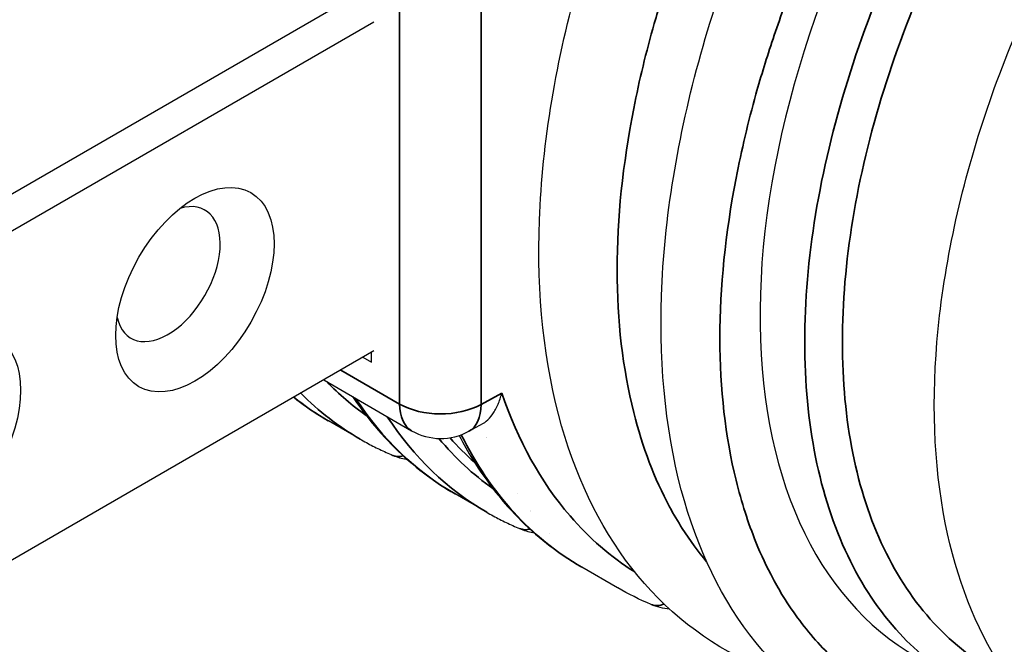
# Model space of a CAD drawing. Header units: millimetres. Extents: x 399 to 6233, y -1870 to 1602.
# Tile 23 of 256: x 2118 to 2140, y 733 to 747. Entities that reach past the tile are written whole.
import ezdxf

# ---------------------------------------------------------------- set-up
doc = ezdxf.new("R2010")
doc.units = ezdxf.units.MM
doc.layers.add('可見 (ISO)', color=7, linetype='Continuous', lineweight=25)
doc.layers.add('窄部可見 (ISO)', color=7, linetype='Continuous', lineweight=35)

msp = doc.modelspace()

# ---------------------------------------------------------------- linework, layer by layer
at = {"layer": '可見 (ISO)'}
for p, q in [((2125.118, 747.083), (2112.284, 739.673)), ((2112.637, 739.061), (2125.471, 746.47)), ((2125.471, 739.122), (2112.637, 731.712)), ((2125.228, 738.981), (2125.421, 738.87)), ((2125.421, 738.87), (2125.421, 739.093)), ((2124.352, 738.476), (2126.314, 737.343)), ((2125.162, 737.157), (2124.455, 737.565)), ((2127.594, 737.331), (2127.917, 737.51)), ((2127.99, 735.524), (2127.283, 735.932)), ((2129.389, 735.054), (2129.389, 735.054)), ((2130.912, 733.837), (2130.112, 734.299))]:
    msp.add_line(p, q, dxfattribs=at)
msp.add_arc((2126.964, 738.469), 1.3, 240, 298.9715, dxfattribs=at)
for centre, major_axis, ratio, start_param, end_param in [((2146.024, 746.51), (8.53, 14.163), 0.589312, 1.559825, 3.152513), ((2120.875, 740.837), (0.825, 1.429), 0.57735, 2.588909, 6.835869)]:
    msp.add_ellipse(centre, major_axis=major_axis, ratio=ratio, start_param=start_param, end_param=end_param, dxfattribs=at)
for centre in [(2121.476, 740.49), (2115.819, 737.224)]:
    msp.add_ellipse(centre, major_axis=(1.25, 2.165), ratio=0.57735, dxfattribs=at)
for points, knots in [([(2134.173, 732.033), (2133.086, 732.472), (2132.125, 733.187), (2130.604, 735.021), (2130.028, 736.168), (2129.271, 738.824), (2129.104, 740.389), (2129.231, 743.762), (2129.541, 745.618), (2130.593, 749.317), (2131.351, 751.207), (2132.86, 754.124), (2133.519, 755.229), (2134.231, 756.272)], [0, 0, 0, 0, 0.540203, 0.540203, 1.086729, 1.086729, 1.672237, 1.672237, 2.279577, 2.279577, 2.883685, 2.883685, 3.265766, 3.265766, 3.265766, 3.265766]), ([(2136.781, 730.522), (2135.699, 730.963), (2134.747, 731.685), (2133.246, 733.544), (2132.683, 734.713), (2131.963, 737.413), (2131.818, 739), (2131.993, 742.393), (2132.324, 744.246), (2133.41, 747.934), (2134.181, 749.815), (2135.637, 752.586), (2136.217, 753.559), (2136.838, 754.486)], [0, 0, 0, 0, 0.551318, 0.551318, 1.109949, 1.109949, 1.70133, 1.70133, 2.306643, 2.306643, 2.909005, 2.909005, 3.246184, 3.246184, 3.246184, 3.246184]), ([(2141.957, 729.776), (2141.031, 730.259), (2140.229, 730.981), (2138.989, 732.76), (2138.541, 733.845), (2137.99, 736.335), (2137.912, 737.795), (2138.172, 740.891), (2138.521, 742.569), (2139.597, 745.871), (2140.331, 747.537), (2141.501, 749.621), (2141.813, 750.138), (2142.139, 750.641)], [0, 0, 0, 0, 0.477563, 0.477563, 0.963546, 0.963546, 1.491031, 1.491031, 2.03319, 2.03319, 2.569478, 2.569478, 2.750169, 2.750169, 2.750169, 2.750169]), ([(2123.681, 738.088), (2123.705, 738.07), (2123.728, 738.052), (2123.976, 737.862), (2124.211, 737.706), (2124.455, 737.565)], [0.70265048, 0.70265048, 0.70265048, 0.70265048, 0.71052406, 0.71052406, 0.78539816, 0.78539816, 0.78539816, 0.78539816]), ([(2124.997, 738.103), (2125.113, 737.931), (2125.233, 737.765), (2125.541, 737.377), (2125.734, 737.162), (2126.141, 736.759), (2126.356, 736.572), (2126.805, 736.229), (2127.039, 736.073), (2127.283, 735.932)], [0.5086354, 0.5086354, 0.5086354, 0.5086354, 0.5607759, 0.5607759, 0.63565, 0.63565, 0.7105241, 0.7105241, 0.7853982, 0.7853982, 0.7853982, 0.7853982]), ([(2127.917, 737.51), (2127.937, 737.521), (2127.957, 737.535), (2128.027, 737.593), (2128.077, 737.649), (2128.167, 737.779), (2128.207, 737.852), (2128.275, 738.008), (2128.303, 738.091), (2128.326, 738.18), (2128.326, 738.181), (2128.327, 738.183)], [0.0135476, 0.0135476, 0.0135476, 0.0135476, 0.0273791, 0.0273791, 0.0597, 0.0597, 0.089653, 0.089653, 0.1184213, 0.1184213, 0.1189519, 0.1189519, 0.1189519, 0.1189519]), ([(2125.162, 737.157), (2125.209, 737.129), (2125.257, 737.103), (2125.352, 737.051), (2125.4, 737.025), (2125.497, 736.975), (2125.546, 736.951), (2125.645, 736.904), (2125.694, 736.881), (2125.794, 736.836), (2125.844, 736.814), (2125.894, 736.793)], [0.78539816, 0.78539816, 0.78539816, 0.78539816, 0.7998878, 0.7998878, 0.81437745, 0.81437745, 0.82886709, 0.82886709, 0.84335673, 0.84335673, 0.85784637, 0.85784637, 0.85784637, 0.85784637]), ([(2127.372, 737.234), (2127.469, 737.05), (2127.571, 736.872), (2127.837, 736.444), (2128.007, 736.202), (2128.37, 735.744), (2128.562, 735.529), (2128.97, 735.126), (2129.184, 734.939), (2129.633, 734.596), (2129.868, 734.44), (2130.112, 734.299)], [0.435102, 0.435102, 0.435102, 0.435102, 0.4859018, 0.4859018, 0.5607759, 0.5607759, 0.63565, 0.63565, 0.7105241, 0.7105241, 0.7853982, 0.7853982, 0.7853982, 0.7853982]), ([(2125.894, 736.793), (2125.99, 736.752), (2126.091, 736.723), (2126.2, 736.704), (2126.207, 736.703), (2126.214, 736.702)], [0.8578464, 0.8578464, 0.8578464, 0.8578464, 0.993455, 0.993455, 1.0026375, 1.0026375, 1.0026375, 1.0026375]), ([(2127.99, 735.524), (2128.037, 735.496), (2128.085, 735.47), (2128.181, 735.418), (2128.229, 735.392), (2128.326, 735.342), (2128.375, 735.318), (2128.473, 735.271), (2128.522, 735.248), (2128.622, 735.203), (2128.672, 735.181), (2128.723, 735.16)], [0.78539816, 0.78539816, 0.78539816, 0.78539816, 0.7998878, 0.7998878, 0.81437745, 0.81437745, 0.82886709, 0.82886709, 0.84335673, 0.84335673, 0.85784637, 0.85784637, 0.85784637, 0.85784637]), ([(2128.723, 735.16), (2128.819, 735.12), (2128.919, 735.09), (2129.029, 735.071), (2129.036, 735.07), (2129.043, 735.069)], [0.8578464, 0.8578464, 0.8578464, 0.8578464, 0.993455, 0.993455, 1.0026375, 1.0026375, 1.0026375, 1.0026375])]:
    msp.add_open_spline(points, degree=3, knots=knots, dxfattribs=at)
for points in [[(2131.658, 733.465), (2131.402, 733.574), (2131.153, 733.698), (2130.914, 733.836)], [(2132.072, 733.36), (2131.928, 733.375), (2131.788, 733.41), (2131.658, 733.465)]]:
    msp.add_open_spline(points, degree=3, dxfattribs=at)
at = {"layer": '窄部可見 (ISO)'}
for p, q in [((2126.045, 737.938), (2126.045, 746.992)), ((2127.864, 746.981), (2127.864, 737.927)), ((2124.733, 738.696), (2126.045, 737.938)), ((2127.864, 737.927), (2128.327, 738.183))]:
    msp.add_line(p, q, dxfattribs=at)
for centre, major_axis, ratio, start_param, end_param in [((2134.781, 753.001), (-9.016, -15.616), 0.57735, 6.120687, 6.229889), ((2133.72, 753.613), (-9.266, -16.049), 0.57735, 6.196186, 6.283185), ((2134.428, 753.205), (-9.266, -16.049), 0.57735, 6.127645, 6.283185), ((2136.549, 751.98), (-9.266, -16.049), 0.57735, 6.000108, 6.283185), ((2126.964, 738.469), (-0.65, -1.126), 0.57735, 5.497787, 6.283185), ((2126.964, 738.469), (1.3, 0), 0.57735, 3.926991, 5.476843), ((2126.964, 738.469), (0.63, -1.137), 0.565133, 0, 0.795653), ((2137.256, 751.572), (-9.266, -16.049), 0.57735, 6.000108, 6.283185), ((2137.61, 751.368), (-9.016, -15.616), 0.57735, 6.074542, 6.229889), ((2137.61, 751.368), (-8.912, -15.437), 0.57735, 6.092682, 6.165851), ((2139.377, 750.347), (-9.266, -16.049), 0.57735, 5.919486, 6.283185), ((2137.963, 751.164), (-8.662, -15.004), 0.57735, 6.117395, 6.117441), ((2126.088, 737.254), (-0.194, -0.461), 0.814355, 0, 0.569278), ((2137.61, 751.368), (-8.912, -15.437), 0.57735, 6.282021, 6.282056), ((2137.609, 751.368), (-9.016, -15.616), 0.57735, 0.040102, 0.040113), ((2128.917, 735.621), (-0.194, -0.461), 0.814355, 0, 0.569278), ((2131.853, 733.926), (-0.195, -0.46), 0.805106, 0, 0.715736)]:
    msp.add_ellipse(centre, major_axis=major_axis, ratio=ratio, start_param=start_param, end_param=end_param, dxfattribs=at)
for points, knots in [([(2136.406, 755.627), (2136.034, 755.138), (2135.675, 754.635), (2135.34, 754.132), (2135.285, 754.05), (2135.23, 753.967), (2135.176, 753.883), (2134.789, 753.29), (2134.425, 752.684), (2134.087, 752.073), (2133.75, 751.463), (2133.437, 750.845), (2133.148, 750.22), (2132.859, 749.596), (2132.594, 748.96), (2132.356, 748.326), (2132.256, 748.057), (2132.16, 747.789), (2132.07, 747.521), (2131.947, 747.156), (2131.833, 746.791), (2131.729, 746.426), (2131.548, 745.795), (2131.395, 745.163), (2131.272, 744.535), (2131.025, 743.28), (2130.901, 742.08), (2130.901, 740.936), (2130.901, 739.792), (2131.025, 738.73), (2131.272, 737.748), (2131.467, 736.973), (2131.733, 736.272), (2132.07, 735.646), (2132.16, 735.478), (2132.256, 735.315), (2132.356, 735.158), (2132.524, 734.896), (2132.705, 734.649), (2132.899, 734.419)], [0.0267397, 0.0267397, 0.0267397, 0.0267397, 0.0775919, 0.0775919, 0.0775919, 0.0858976, 0.0858976, 0.0858976, 0.1450554, 0.1450554, 0.1450554, 0.2042133, 0.2042133, 0.2042133, 0.2633711, 0.2633711, 0.2633711, 0.2884173, 0.2884173, 0.2884173, 0.322529, 0.322529, 0.322529, 0.3816868, 0.3816868, 0.3816868, 0.5, 0.5, 0.5, 0.6183182, 0.6183182, 0.6183182, 0.7115983, 0.7115983, 0.7115983, 0.7366339, 0.7366339, 0.7366339, 0.7783666, 0.7783666, 0.7783666, 0.7783666]), ([(2138.544, 753.997), (2138.251, 753.601), (2137.966, 753.196), (2137.697, 752.792), (2137.581, 752.619), (2137.467, 752.444), (2137.355, 752.267), (2136.98, 751.679), (2136.627, 751.076), (2136.297, 750.467), (2135.968, 749.858), (2135.662, 749.243), (2135.381, 748.621), (2135.1, 748), (2134.842, 747.369), (2134.61, 746.739), (2134.53, 746.521), (2134.454, 746.303), (2134.38, 746.086), (2134.242, 745.675), (2134.115, 745.264), (2134, 744.854), (2133.824, 744.227), (2133.676, 743.6), (2133.556, 742.978), (2133.316, 741.734), (2133.195, 740.543), (2133.195, 739.407), (2133.195, 738.272), (2133.316, 737.215), (2133.556, 736.236), (2133.676, 735.747), (2133.824, 735.285), (2134, 734.852), (2134.115, 734.57), (2134.242, 734.299), (2134.381, 734.041), (2134.454, 733.905), (2134.53, 733.772), (2134.61, 733.643), (2134.842, 733.268), (2135.1, 732.924), (2135.381, 732.614), (2135.662, 732.304), (2135.968, 732.027), (2136.297, 731.782), (2136.627, 731.538), (2136.98, 731.327), (2137.355, 731.153), (2137.467, 731.101), (2137.581, 731.053), (2137.697, 731.007), (2137.966, 730.902), (2138.251, 730.812), (2138.544, 730.741)], [0.0264933, 0.0264933, 0.0264933, 0.0264933, 0.0679433, 0.0679433, 0.0679433, 0.0856819, 0.0856819, 0.0856819, 0.1448706, 0.1448706, 0.1448706, 0.2040592, 0.2040592, 0.2040592, 0.2632479, 0.2632479, 0.2632479, 0.2837247, 0.2837247, 0.2837247, 0.3224365, 0.3224365, 0.3224365, 0.3816251, 0.3816251, 0.3816251, 0.5, 0.5, 0.5, 0.6183797, 0.6183797, 0.6183797, 0.6775684, 0.6775684, 0.6775684, 0.7162875, 0.7162875, 0.7162875, 0.736757, 0.736757, 0.736757, 0.7959457, 0.7959457, 0.7959457, 0.8551343, 0.8551343, 0.8551343, 0.914323, 0.914323, 0.914323, 0.9320642, 0.9320642, 0.9320642, 0.9735116, 0.9735116, 0.9735116, 0.9735116]), ([(2138.581, 731.718), (2138.075, 732.01), (2137.615, 732.379), (2137.208, 732.819), (2136.752, 733.313), (2136.362, 733.895), (2136.047, 734.556), (2135.732, 735.216), (2135.491, 735.954), (2135.33, 736.754), (2135.17, 737.555), (2135.088, 738.418), (2135.088, 739.326), (2135.088, 740.234), (2135.17, 741.187), (2135.33, 742.166), (2135.491, 743.145), (2135.732, 744.149), (2136.047, 745.159), (2136.362, 746.169), (2136.752, 747.184), (2137.208, 748.184), (2137.665, 749.183), (2138.188, 750.168), (2138.768, 751.117)], [2.356194, 2.356194, 2.356194, 2.356194, 2.536125, 2.536125, 2.536125, 2.737948, 2.737948, 2.737948, 2.93977, 2.93977, 2.93977, 3.141593, 3.141593, 3.141593, 3.343415, 3.343415, 3.343415, 3.545238, 3.545238, 3.545238, 3.74706, 3.74706, 3.74706, 3.948882, 3.948882, 3.948882, 3.948882]), ([(2139.476, 750.683), (2138.918, 749.768), (2138.413, 748.82), (2137.532, 746.893), (2137.156, 745.915), (2136.548, 743.969), (2136.316, 743.001), (2136.006, 741.114), (2135.928, 740.196), (2135.928, 738.446), (2136.006, 737.614), (2136.316, 736.071), (2136.548, 735.36), (2137.156, 734.087), (2137.532, 733.525), (2138.413, 732.574), (2138.918, 732.184), (2139.476, 731.888)], [2.334303, 2.334303, 2.334303, 2.334303, 2.536125, 2.536125, 2.737948, 2.737948, 2.93977, 2.93977, 3.141593, 3.141593, 3.343415, 3.343415, 3.545238, 3.545238, 3.74706, 3.74706, 3.948882, 3.948882, 3.948882, 3.948882]), ([(2128.327, 738.183), (2128.684, 737.131), (2129.198, 736.197), (2129.85, 735.441), (2130.277, 734.946), (2130.762, 734.528), (2131.293, 734.192)], [0.3125516, 0.3125516, 0.3125516, 0.3125516, 0.583573, 0.583573, 0.583573, 0.7610105, 0.7610105, 0.7610105, 0.7610105])]:
    msp.add_open_spline(points, degree=3, knots=knots, dxfattribs=at)

doc.saveas('drawing.dxf')
